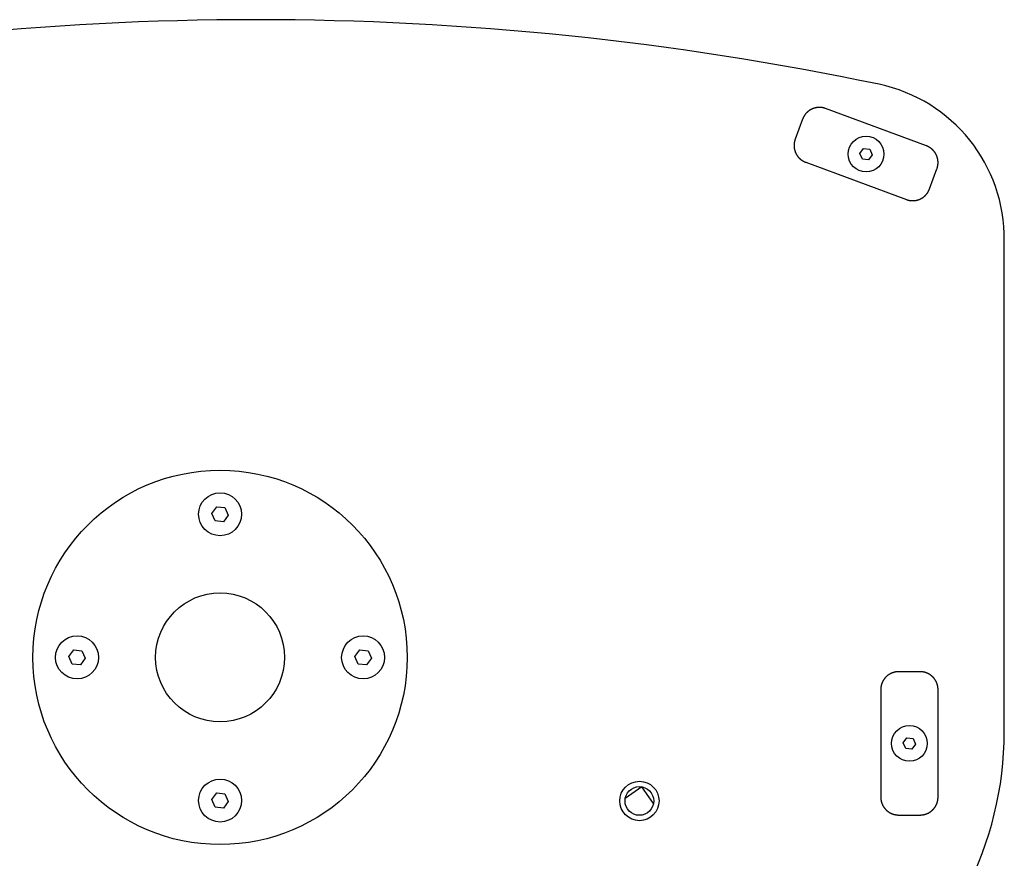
# Model space of a CAD drawing. Extents: x 637 to 3230, y 885 to 2745.
# Tile 38 of 151: x 1506 to 1781, y 2505 to 2739. Entities that reach past the tile are written whole.
import ezdxf

# ---------------------------------------------------------------- set-up
doc = ezdxf.new("R2010")
doc.units = 0
doc.layers.add('KF_GRAVIS_15_BOTTOM', color=7, linetype='CONTINUOUS')

# ---------------------------------------------------------------- blocks, each defined once
blk = doc.blocks.new('KF_GRAVIS_15_BOTTOM')
at = {"layer": 'KF_GRAVIS_15_BOTTOM'}
for p, q in [((197.24, 142.8), (169.1, 153.21)), ((162.67, 150.26), (160.59, 144.62)), ((178.67, 140.69), (179.69, 142.09)), ((179.37, 139.11), (178.67, 140.69)), ((179.69, 142.09), (181.41, 141.9)), ((182.11, 140.31), (181.09, 138.92)), ((181.41, 141.9), (182.11, 140.31)), ((163.55, 138.2), (191.69, 127.8)), ((181.09, 138.92), (179.37, 139.11)), ((198.11, 130.75), (200.19, 136.38)), ((219, -20.81), (219, 116.33)), ((-2.3, 40.2), (-0.93, 42.07)), ((-0.93, 42.07), (1.37, 41.81)), ((1.37, 41.81), (2.3, 39.7)), ((-1.37, 38.09), (-2.3, 40.2)), ((2.3, 39.7), (0.93, 37.84)), ((0.93, 37.84), (-1.37, 38.09)), ((-42.25, 0.25), (-40.88, 2.11)), ((-41.32, -1.86), (-42.25, 0.25)), ((-40.88, 2.11), (-38.59, 1.86)), ((-38.59, 1.86), (-37.66, -0.25)), ((37.66, 0.25), (39.02, 2.11)), ((38.59, -1.86), (37.66, 0.25)), ((39.02, 2.11), (41.32, 1.86)), ((41.32, 1.86), (42.25, -0.25)), ((-39.02, -2.11), (-41.32, -1.86)), ((-37.66, -0.25), (-39.02, -2.11)), ((40.88, -2.11), (38.59, -1.86)), ((42.25, -0.25), (40.88, -2.11)), ((195.5, -4), (189.5, -4)), ((184.5, -9), (184.5, -39)), ((200.5, -39), (200.5, -9)), ((190.78, -23.81), (191.8, -22.41)), ((191.48, -25.4), (190.78, -23.81)), ((191.8, -22.41), (193.52, -22.6)), ((194.22, -24.19), (193.2, -25.59)), ((193.52, -22.6), (194.22, -24.19)), ((193.2, -25.59), (191.48, -25.4)), ((-2.3, -39.7), (-0.93, -37.84)), ((-0.93, -37.84), (1.37, -38.09)), ((1.37, -38.09), (2.3, -40.2)), ((117.78, -36.14), (113.15, -39.39)), ((121.03, -40.78), (117.78, -36.14)), ((-1.37, -41.81), (-2.3, -39.7)), ((2.3, -40.2), (0.93, -42.07)), ((0.93, -42.07), (-1.37, -41.81)), ((189.5, -44), (195.5, -44))]:
    blk.add_line(p, q, dxfattribs=at)
for points in [[(169.09, 153.21, 0), (169.04, 153.23, 0), (168.98, 153.25, 0), (168.92, 153.27, 0), (168.86, 153.29, 0), (168.8, 153.31, 0), (168.75, 153.32, 0), (168.69, 153.34, 0), (168.63, 153.36, 0), (168.57, 153.37, 0), (168.51, 153.39, 0), (168.45, 153.4, 0), (168.39, 153.41, 0), (168.33, 153.43, 0), (168.27, 153.44, 0), (168.21, 153.45, 0), (168.15, 153.46, 0), (168.09, 153.47, 0), (168.03, 153.48, 0), (167.97, 153.48, 0), (167.9, 153.49, 0), (167.84, 153.5, 0), (167.78, 153.5, 0), (167.72, 153.51, 0), (167.66, 153.51, 0), (167.6, 153.51, 0), (167.54, 153.52, 0), (167.48, 153.52, 0), (167.41, 153.52, 0), (167.35, 153.52, 0), (167.29, 153.52, 0), (167.23, 153.52, 0), (167.17, 153.52, 0), (167.11, 153.51, 0), (167.05, 153.51, 0), (166.99, 153.51, 0), (166.92, 153.5, 0), (166.86, 153.5, 0), (166.8, 153.49, 0), (166.74, 153.48, 0), (166.68, 153.47, 0), (166.62, 153.47, 0), (166.56, 153.46, 0), (166.5, 153.44, 0), (166.44, 153.43, 0), (166.38, 153.42, 0), (166.32, 153.41, 0), (166.26, 153.4, 0), (166.2, 153.38, 0), (166.14, 153.37, 0), (166.08, 153.35, 0), (166.02, 153.34, 0), (165.96, 153.32, 0), (165.9, 153.3, 0), (165.84, 153.28, 0), (165.79, 153.26, 0), (165.73, 153.25, 0), (165.67, 153.22, 0), (165.61, 153.2, 0), (165.56, 153.18, 0), (165.5, 153.16, 0), (165.44, 153.14, 0), (165.38, 153.11, 0), (165.33, 153.09, 0), (165.27, 153.06, 0), (165.22, 153.04, 0), (165.16, 153.01, 0), (165.11, 152.98, 0), (165.05, 152.96, 0), (165, 152.93, 0), (164.94, 152.9, 0), (164.89, 152.87, 0), (164.84, 152.84, 0), (164.78, 152.81, 0), (164.73, 152.77, 0), (164.68, 152.74, 0), (164.63, 152.71, 0), (164.58, 152.67, 0), (164.53, 152.64, 0), (164.48, 152.6, 0), (164.43, 152.57, 0), (164.38, 152.53, 0), (164.33, 152.5, 0), (164.28, 152.46, 0), (164.23, 152.42, 0), (164.18, 152.38, 0), (164.14, 152.34, 0), (164.09, 152.3, 0), (164.04, 152.26, 0), (164, 152.22, 0), (163.95, 152.18, 0), (163.91, 152.14, 0), (163.87, 152.09, 0), (163.82, 152.05, 0), (163.78, 152.01, 0), (163.74, 151.96, 0), (163.69, 151.92, 0), (163.65, 151.87, 0), (163.61, 151.83, 0), (163.57, 151.78, 0), (163.53, 151.73, 0), (163.49, 151.69, 0), (163.45, 151.64, 0), (163.42, 151.59, 0), (163.38, 151.54, 0), (163.34, 151.49, 0), (163.31, 151.44, 0), (163.27, 151.39, 0), (163.24, 151.34, 0), (163.2, 151.29, 0), (163.17, 151.24, 0), (163.13, 151.19, 0), (163.1, 151.14, 0), (163.07, 151.08, 0), (163.04, 151.03, 0), (163.01, 150.98, 0), (162.98, 150.93, 0), (162.95, 150.87, 0), (162.92, 150.82, 0), (162.89, 150.76, 0), (162.87, 150.71, 0), (162.84, 150.65, 0), (162.81, 150.6, 0), (162.79, 150.54, 0), (162.76, 150.48, 0), (162.74, 150.43, 0), (162.72, 150.37, 0), (162.69, 150.31, 0), (162.67, 150.25, 0)], [(160.59, 144.62, 0), (160.57, 144.57, 0), (160.55, 144.51, 0), (160.53, 144.45, 0), (160.51, 144.39, 0), (160.49, 144.33, 0), (160.48, 144.28, 0), (160.46, 144.22, 0), (160.44, 144.16, 0), (160.43, 144.1, 0), (160.41, 144.04, 0), (160.4, 143.98, 0), (160.39, 143.92, 0), (160.38, 143.86, 0), (160.36, 143.8, 0), (160.35, 143.74, 0), (160.34, 143.68, 0), (160.33, 143.62, 0), (160.32, 143.56, 0), (160.32, 143.49, 0), (160.31, 143.43, 0), (160.3, 143.37, 0), (160.3, 143.31, 0), (160.29, 143.25, 0), (160.29, 143.19, 0), (160.29, 143.13, 0), (160.28, 143.07, 0), (160.28, 143, 0), (160.28, 142.94, 0), (160.28, 142.88, 0), (160.28, 142.82, 0), (160.28, 142.76, 0), (160.28, 142.7, 0), (160.29, 142.64, 0), (160.29, 142.58, 0), (160.29, 142.51, 0), (160.3, 142.45, 0), (160.31, 142.39, 0), (160.31, 142.33, 0), (160.32, 142.27, 0), (160.33, 142.21, 0), (160.34, 142.15, 0), (160.34, 142.09, 0), (160.36, 142.03, 0), (160.37, 141.97, 0), (160.38, 141.91, 0), (160.39, 141.85, 0), (160.4, 141.79, 0), (160.42, 141.73, 0), (160.43, 141.67, 0), (160.45, 141.61, 0), (160.46, 141.55, 0), (160.48, 141.49, 0), (160.5, 141.43, 0), (160.52, 141.37, 0), (160.54, 141.31, 0), (160.56, 141.26, 0), (160.58, 141.2, 0), (160.6, 141.14, 0), (160.62, 141.08, 0), (160.64, 141.03, 0), (160.66, 140.97, 0), (160.69, 140.91, 0), (160.71, 140.86, 0), (160.74, 140.8, 0), (160.76, 140.75, 0), (160.79, 140.69, 0), (160.82, 140.64, 0), (160.85, 140.58, 0), (160.88, 140.53, 0), (160.9, 140.47, 0), (160.93, 140.42, 0), (160.97, 140.37, 0), (161, 140.31, 0), (161.03, 140.26, 0), (161.06, 140.21, 0), (161.09, 140.16, 0), (161.13, 140.11, 0), (161.16, 140.06, 0), (161.2, 140.01, 0), (161.23, 139.96, 0), (161.27, 139.91, 0), (161.31, 139.86, 0), (161.34, 139.81, 0), (161.38, 139.76, 0), (161.42, 139.71, 0), (161.46, 139.67, 0), (161.5, 139.62, 0), (161.54, 139.57, 0), (161.58, 139.53, 0), (161.62, 139.48, 0), (161.66, 139.44, 0), (161.71, 139.39, 0), (161.75, 139.35, 0), (161.79, 139.31, 0), (161.84, 139.26, 0), (161.88, 139.22, 0), (161.93, 139.18, 0), (161.97, 139.14, 0), (162.02, 139.1, 0), (162.07, 139.06, 0), (162.11, 139.02, 0), (162.16, 138.98, 0), (162.21, 138.95, 0), (162.26, 138.91, 0), (162.31, 138.87, 0), (162.36, 138.84, 0), (162.41, 138.8, 0), (162.46, 138.76, 0), (162.51, 138.73, 0), (162.56, 138.7, 0), (162.61, 138.66, 0), (162.66, 138.63, 0), (162.72, 138.6, 0), (162.77, 138.57, 0), (162.82, 138.54, 0), (162.88, 138.51, 0), (162.93, 138.48, 0), (162.99, 138.45, 0), (163.04, 138.42, 0), (163.09, 138.4, 0), (163.15, 138.37, 0), (163.21, 138.34, 0), (163.26, 138.32, 0), (163.32, 138.29, 0), (163.37, 138.27, 0), (163.43, 138.25, 0), (163.49, 138.22, 0), (163.54, 138.2, 0)], [(200.19, 136.38, 0), (200.21, 136.44, 0), (200.23, 136.5, 0), (200.25, 136.56, 0), (200.27, 136.61, 0), (200.29, 136.67, 0), (200.31, 136.73, 0), (200.32, 136.79, 0), (200.34, 136.85, 0), (200.35, 136.91, 0), (200.37, 136.97, 0), (200.38, 137.03, 0), (200.39, 137.09, 0), (200.41, 137.15, 0), (200.42, 137.21, 0), (200.43, 137.27, 0), (200.44, 137.33, 0), (200.45, 137.39, 0), (200.46, 137.45, 0), (200.46, 137.51, 0), (200.47, 137.57, 0), (200.48, 137.63, 0), (200.48, 137.69, 0), (200.49, 137.76, 0), (200.49, 137.82, 0), (200.5, 137.88, 0), (200.5, 137.94, 0), (200.5, 138, 0), (200.5, 138.06, 0), (200.5, 138.12, 0), (200.5, 138.19, 0), (200.5, 138.25, 0), (200.5, 138.31, 0), (200.49, 138.37, 0), (200.49, 138.43, 0), (200.49, 138.49, 0), (200.48, 138.55, 0), (200.48, 138.61, 0), (200.47, 138.67, 0), (200.46, 138.74, 0), (200.45, 138.8, 0), (200.44, 138.86, 0), (200.44, 138.92, 0), (200.43, 138.98, 0), (200.41, 139.04, 0), (200.4, 139.1, 0), (200.39, 139.16, 0), (200.38, 139.22, 0), (200.36, 139.28, 0), (200.35, 139.34, 0), (200.33, 139.4, 0), (200.32, 139.46, 0), (200.3, 139.51, 0), (200.28, 139.57, 0), (200.26, 139.63, 0), (200.25, 139.69, 0), (200.23, 139.75, 0), (200.21, 139.81, 0), (200.19, 139.86, 0), (200.16, 139.92, 0), (200.14, 139.98, 0), (200.12, 140.03, 0), (200.09, 140.09, 0), (200.07, 140.15, 0), (200.04, 140.2, 0), (200.02, 140.26, 0), (199.99, 140.31, 0), (199.96, 140.37, 0), (199.94, 140.42, 0), (199.91, 140.48, 0), (199.88, 140.53, 0), (199.85, 140.59, 0), (199.82, 140.64, 0), (199.78, 140.69, 0), (199.75, 140.74, 0), (199.72, 140.8, 0), (199.69, 140.85, 0), (199.65, 140.9, 0), (199.62, 140.95, 0), (199.58, 141, 0), (199.55, 141.05, 0), (199.51, 141.1, 0), (199.47, 141.15, 0), (199.44, 141.2, 0), (199.4, 141.24, 0), (199.36, 141.29, 0), (199.32, 141.34, 0), (199.28, 141.39, 0), (199.24, 141.43, 0), (199.2, 141.48, 0), (199.16, 141.52, 0), (199.12, 141.57, 0), (199.07, 141.61, 0), (199.03, 141.66, 0), (198.99, 141.7, 0), (198.94, 141.74, 0), (198.9, 141.78, 0), (198.85, 141.82, 0), (198.81, 141.87, 0), (198.76, 141.91, 0), (198.71, 141.94, 0), (198.67, 141.98, 0), (198.62, 142.02, 0), (198.57, 142.06, 0), (198.52, 142.1, 0), (198.47, 142.13, 0), (198.42, 142.17, 0), (198.37, 142.21, 0), (198.32, 142.24, 0), (198.27, 142.28, 0), (198.22, 142.31, 0), (198.17, 142.34, 0), (198.12, 142.37, 0), (198.06, 142.41, 0), (198.01, 142.44, 0), (197.96, 142.47, 0), (197.91, 142.5, 0), (197.85, 142.53, 0), (197.8, 142.56, 0), (197.74, 142.58, 0), (197.69, 142.61, 0), (197.63, 142.64, 0), (197.58, 142.66, 0), (197.52, 142.69, 0), (197.46, 142.71, 0), (197.41, 142.74, 0), (197.35, 142.76, 0), (197.29, 142.78, 0), (197.24, 142.8, 0)], [(191.69, 127.8, 0), (191.74, 127.78, 0), (191.8, 127.75, 0), (191.86, 127.73, 0), (191.92, 127.72, 0), (191.98, 127.7, 0), (192.04, 127.68, 0), (192.09, 127.67, 0), (192.15, 127.65, 0), (192.21, 127.63, 0), (192.27, 127.62, 0), (192.33, 127.61, 0), (192.39, 127.59, 0), (192.45, 127.58, 0), (192.51, 127.57, 0), (192.57, 127.56, 0), (192.63, 127.55, 0), (192.69, 127.54, 0), (192.76, 127.53, 0), (192.82, 127.52, 0), (192.88, 127.52, 0), (192.94, 127.51, 0), (193, 127.5, 0), (193.06, 127.5, 0), (193.12, 127.5, 0), (193.18, 127.49, 0), (193.24, 127.49, 0), (193.31, 127.49, 0), (193.37, 127.49, 0), (193.43, 127.49, 0), (193.49, 127.49, 0), (193.55, 127.49, 0), (193.61, 127.49, 0), (193.67, 127.49, 0), (193.74, 127.5, 0), (193.8, 127.5, 0), (193.86, 127.5, 0), (193.92, 127.51, 0), (193.98, 127.52, 0), (194.04, 127.52, 0), (194.1, 127.53, 0), (194.16, 127.54, 0), (194.22, 127.55, 0), (194.28, 127.56, 0), (194.34, 127.57, 0), (194.4, 127.58, 0), (194.46, 127.6, 0), (194.52, 127.61, 0), (194.58, 127.62, 0), (194.64, 127.64, 0), (194.7, 127.65, 0), (194.76, 127.67, 0), (194.82, 127.69, 0), (194.88, 127.7, 0), (194.94, 127.72, 0), (195, 127.74, 0), (195.05, 127.76, 0), (195.11, 127.78, 0), (195.17, 127.8, 0), (195.23, 127.82, 0), (195.28, 127.85, 0), (195.34, 127.87, 0), (195.4, 127.89, 0), (195.45, 127.92, 0), (195.51, 127.94, 0), (195.56, 127.97, 0), (195.62, 128, 0), (195.68, 128.02, 0), (195.73, 128.05, 0), (195.78, 128.08, 0), (195.84, 128.11, 0), (195.89, 128.14, 0), (195.94, 128.17, 0), (196, 128.2, 0), (196.05, 128.23, 0), (196.1, 128.26, 0), (196.15, 128.3, 0), (196.2, 128.33, 0), (196.25, 128.37, 0), (196.31, 128.4, 0), (196.35, 128.44, 0), (196.4, 128.47, 0), (196.45, 128.51, 0), (196.5, 128.55, 0), (196.55, 128.59, 0), (196.6, 128.62, 0), (196.64, 128.66, 0), (196.69, 128.7, 0), (196.74, 128.75, 0), (196.78, 128.79, 0), (196.83, 128.83, 0), (196.87, 128.87, 0), (196.92, 128.91, 0), (196.96, 128.96, 0), (197, 129, 0), (197.05, 129.04, 0), (197.09, 129.09, 0), (197.13, 129.13, 0), (197.17, 129.18, 0), (197.21, 129.22, 0), (197.25, 129.27, 0), (197.29, 129.32, 0), (197.33, 129.37, 0), (197.37, 129.41, 0), (197.4, 129.46, 0), (197.44, 129.51, 0), (197.48, 129.56, 0), (197.51, 129.61, 0), (197.55, 129.66, 0), (197.58, 129.71, 0), (197.61, 129.76, 0), (197.65, 129.82, 0), (197.68, 129.87, 0), (197.71, 129.92, 0), (197.74, 129.97, 0), (197.77, 130.03, 0), (197.8, 130.08, 0), (197.83, 130.13, 0), (197.86, 130.19, 0), (197.89, 130.24, 0), (197.91, 130.3, 0), (197.94, 130.35, 0), (197.97, 130.41, 0), (197.99, 130.47, 0), (198.02, 130.52, 0), (198.04, 130.58, 0), (198.06, 130.64, 0), (198.09, 130.69, 0), (198.11, 130.75, 0)], [(189.5, -4, 0), (189.44, -4, 0), (189.38, -4, 0), (189.31, -4, 0), (189.25, -4.01, 0), (189.19, -4.01, 0), (189.13, -4.01, 0), (189.07, -4.02, 0), (189.01, -4.02, 0), (188.95, -4.03, 0), (188.89, -4.04, 0), (188.82, -4.05, 0), (188.76, -4.05, 0), (188.7, -4.06, 0), (188.64, -4.07, 0), (188.58, -4.08, 0), (188.52, -4.1, 0), (188.46, -4.11, 0), (188.4, -4.12, 0), (188.34, -4.14, 0), (188.28, -4.15, 0), (188.22, -4.17, 0), (188.16, -4.18, 0), (188.11, -4.2, 0), (188.05, -4.22, 0), (187.99, -4.23, 0), (187.93, -4.25, 0), (187.87, -4.27, 0), (187.81, -4.29, 0), (187.76, -4.31, 0), (187.7, -4.33, 0), (187.64, -4.36, 0), (187.59, -4.38, 0), (187.53, -4.4, 0), (187.47, -4.43, 0), (187.42, -4.45, 0), (187.36, -4.48, 0), (187.31, -4.51, 0), (187.25, -4.53, 0), (187.2, -4.56, 0), (187.14, -4.59, 0), (187.09, -4.62, 0), (187.03, -4.65, 0), (186.98, -4.68, 0), (186.93, -4.71, 0), (186.88, -4.74, 0), (186.82, -4.78, 0), (186.77, -4.81, 0), (186.72, -4.84, 0), (186.67, -4.88, 0), (186.62, -4.91, 0), (186.57, -4.95, 0), (186.52, -4.98, 0), (186.47, -5.02, 0), (186.42, -5.06, 0), (186.38, -5.1, 0), (186.33, -5.13, 0), (186.28, -5.17, 0), (186.23, -5.21, 0), (186.19, -5.25, 0), (186.14, -5.29, 0), (186.1, -5.34, 0), (186.05, -5.38, 0), (186.01, -5.42, 0), (185.96, -5.46, 0), (185.92, -5.51, 0), (185.88, -5.55, 0), (185.84, -5.6, 0), (185.79, -5.64, 0), (185.75, -5.69, 0), (185.71, -5.73, 0), (185.67, -5.78, 0), (185.63, -5.83, 0), (185.6, -5.87, 0), (185.56, -5.92, 0), (185.52, -5.97, 0), (185.48, -6.02, 0), (185.45, -6.07, 0), (185.41, -6.12, 0), (185.38, -6.17, 0), (185.34, -6.22, 0), (185.31, -6.27, 0), (185.28, -6.32, 0), (185.24, -6.38, 0), (185.21, -6.43, 0), (185.18, -6.48, 0), (185.15, -6.53, 0), (185.12, -6.59, 0), (185.09, -6.64, 0), (185.06, -6.7, 0), (185.03, -6.75, 0), (185.01, -6.81, 0), (184.98, -6.86, 0), (184.95, -6.92, 0), (184.93, -6.97, 0), (184.9, -7.03, 0), (184.88, -7.09, 0), (184.86, -7.14, 0), (184.84, -7.2, 0), (184.81, -7.26, 0), (184.79, -7.31, 0), (184.77, -7.37, 0), (184.75, -7.43, 0), (184.73, -7.49, 0), (184.72, -7.55, 0), (184.7, -7.61, 0), (184.68, -7.66, 0), (184.66, -7.72, 0), (184.65, -7.78, 0), (184.63, -7.84, 0), (184.62, -7.9, 0), (184.61, -7.96, 0), (184.6, -8.02, 0), (184.58, -8.08, 0), (184.57, -8.14, 0), (184.56, -8.2, 0), (184.55, -8.26, 0), (184.54, -8.33, 0), (184.54, -8.39, 0), (184.53, -8.45, 0), (184.52, -8.51, 0), (184.52, -8.57, 0), (184.51, -8.63, 0), (184.51, -8.69, 0), (184.51, -8.75, 0), (184.5, -8.81, 0), (184.5, -8.88, 0), (184.5, -8.94, 0), (184.5, -9, 0)], [(200.5, -9, 0), (200.5, -8.94, 0), (200.5, -8.88, 0), (200.5, -8.81, 0), (200.49, -8.75, 0), (200.49, -8.69, 0), (200.49, -8.63, 0), (200.48, -8.57, 0), (200.48, -8.51, 0), (200.47, -8.45, 0), (200.46, -8.39, 0), (200.46, -8.33, 0), (200.45, -8.26, 0), (200.44, -8.2, 0), (200.43, -8.14, 0), (200.42, -8.08, 0), (200.4, -8.02, 0), (200.39, -7.96, 0), (200.38, -7.9, 0), (200.37, -7.84, 0), (200.35, -7.78, 0), (200.34, -7.72, 0), (200.32, -7.66, 0), (200.3, -7.61, 0), (200.28, -7.55, 0), (200.27, -7.49, 0), (200.25, -7.43, 0), (200.23, -7.37, 0), (200.21, -7.31, 0), (200.19, -7.26, 0), (200.16, -7.2, 0), (200.14, -7.14, 0), (200.12, -7.09, 0), (200.1, -7.03, 0), (200.07, -6.97, 0), (200.05, -6.92, 0), (200.02, -6.86, 0), (199.99, -6.81, 0), (199.97, -6.75, 0), (199.94, -6.7, 0), (199.91, -6.64, 0), (199.88, -6.59, 0), (199.85, -6.53, 0), (199.82, -6.48, 0), (199.79, -6.43, 0), (199.76, -6.38, 0), (199.72, -6.32, 0), (199.69, -6.27, 0), (199.66, -6.22, 0), (199.62, -6.17, 0), (199.59, -6.12, 0), (199.55, -6.07, 0), (199.52, -6.02, 0), (199.48, -5.97, 0), (199.44, -5.92, 0), (199.4, -5.87, 0), (199.37, -5.83, 0), (199.33, -5.78, 0), (199.29, -5.73, 0), (199.25, -5.69, 0), (199.21, -5.64, 0), (199.16, -5.6, 0), (199.12, -5.55, 0), (199.08, -5.51, 0), (199.04, -5.46, 0), (198.99, -5.42, 0), (198.95, -5.38, 0), (198.9, -5.34, 0), (198.86, -5.29, 0), (198.81, -5.25, 0), (198.77, -5.21, 0), (198.72, -5.17, 0), (198.67, -5.13, 0), (198.62, -5.1, 0), (198.58, -5.06, 0), (198.53, -5.02, 0), (198.48, -4.98, 0), (198.43, -4.95, 0), (198.38, -4.91, 0), (198.33, -4.88, 0), (198.28, -4.84, 0), (198.23, -4.81, 0), (198.18, -4.78, 0), (198.12, -4.74, 0), (198.07, -4.71, 0), (198.02, -4.68, 0), (197.97, -4.65, 0), (197.91, -4.62, 0), (197.86, -4.59, 0), (197.8, -4.56, 0), (197.75, -4.53, 0), (197.69, -4.51, 0), (197.64, -4.48, 0), (197.58, -4.45, 0), (197.53, -4.43, 0), (197.47, -4.4, 0), (197.41, -4.38, 0), (197.36, -4.36, 0), (197.3, -4.33, 0), (197.24, -4.31, 0), (197.19, -4.29, 0), (197.13, -4.27, 0), (197.07, -4.25, 0), (197.01, -4.23, 0), (196.95, -4.22, 0), (196.89, -4.2, 0), (196.84, -4.18, 0), (196.78, -4.17, 0), (196.72, -4.15, 0), (196.66, -4.14, 0), (196.6, -4.12, 0), (196.54, -4.11, 0), (196.48, -4.1, 0), (196.42, -4.08, 0), (196.36, -4.07, 0), (196.3, -4.06, 0), (196.24, -4.05, 0), (196.18, -4.05, 0), (196.11, -4.04, 0), (196.05, -4.03, 0), (195.99, -4.02, 0), (195.93, -4.02, 0), (195.87, -4.01, 0), (195.81, -4.01, 0), (195.75, -4.01, 0), (195.69, -4, 0), (195.62, -4, 0), (195.56, -4, 0), (195.5, -4, 0)], [(184.5, -39, 0), (184.5, -39.06, 0), (184.5, -39.12, 0), (184.5, -39.19, 0), (184.51, -39.25, 0), (184.51, -39.31, 0), (184.51, -39.37, 0), (184.52, -39.43, 0), (184.52, -39.49, 0), (184.53, -39.55, 0), (184.54, -39.61, 0), (184.54, -39.67, 0), (184.55, -39.74, 0), (184.56, -39.8, 0), (184.57, -39.86, 0), (184.58, -39.92, 0), (184.6, -39.98, 0), (184.61, -40.04, 0), (184.62, -40.1, 0), (184.63, -40.16, 0), (184.65, -40.22, 0), (184.66, -40.28, 0), (184.68, -40.34, 0), (184.7, -40.39, 0), (184.72, -40.45, 0), (184.73, -40.51, 0), (184.75, -40.57, 0), (184.77, -40.63, 0), (184.79, -40.69, 0), (184.81, -40.74, 0), (184.84, -40.8, 0), (184.86, -40.86, 0), (184.88, -40.91, 0), (184.9, -40.97, 0), (184.93, -41.03, 0), (184.95, -41.08, 0), (184.98, -41.14, 0), (185.01, -41.19, 0), (185.03, -41.25, 0), (185.06, -41.3, 0), (185.09, -41.36, 0), (185.12, -41.41, 0), (185.15, -41.47, 0), (185.18, -41.52, 0), (185.21, -41.57, 0), (185.24, -41.62, 0), (185.28, -41.68, 0), (185.31, -41.73, 0), (185.34, -41.78, 0), (185.38, -41.83, 0), (185.41, -41.88, 0), (185.45, -41.93, 0), (185.48, -41.98, 0), (185.52, -42.03, 0), (185.56, -42.08, 0), (185.6, -42.13, 0), (185.63, -42.17, 0), (185.67, -42.22, 0), (185.71, -42.27, 0), (185.75, -42.31, 0), (185.79, -42.36, 0), (185.84, -42.4, 0), (185.88, -42.45, 0), (185.92, -42.49, 0), (185.96, -42.54, 0), (186.01, -42.58, 0), (186.05, -42.62, 0), (186.1, -42.66, 0), (186.14, -42.71, 0), (186.19, -42.75, 0), (186.23, -42.79, 0), (186.28, -42.83, 0), (186.33, -42.87, 0), (186.38, -42.9, 0), (186.42, -42.94, 0), (186.47, -42.98, 0), (186.52, -43.02, 0), (186.57, -43.05, 0), (186.62, -43.09, 0), (186.67, -43.12, 0), (186.72, -43.16, 0), (186.77, -43.19, 0), (186.82, -43.22, 0), (186.88, -43.26, 0), (186.93, -43.29, 0), (186.98, -43.32, 0), (187.03, -43.35, 0), (187.09, -43.38, 0), (187.14, -43.41, 0), (187.2, -43.44, 0), (187.25, -43.47, 0), (187.31, -43.49, 0), (187.36, -43.52, 0), (187.42, -43.55, 0), (187.47, -43.57, 0), (187.53, -43.6, 0), (187.59, -43.62, 0), (187.64, -43.64, 0), (187.7, -43.67, 0), (187.76, -43.69, 0), (187.81, -43.71, 0), (187.87, -43.73, 0), (187.93, -43.75, 0), (187.99, -43.77, 0), (188.05, -43.78, 0), (188.11, -43.8, 0), (188.16, -43.82, 0), (188.22, -43.84, 0), (188.28, -43.85, 0), (188.34, -43.86, 0), (188.4, -43.88, 0), (188.46, -43.89, 0), (188.52, -43.9, 0), (188.58, -43.92, 0), (188.64, -43.93, 0), (188.7, -43.94, 0), (188.76, -43.95, 0), (188.82, -43.95, 0), (188.89, -43.96, 0), (188.95, -43.97, 0), (189.01, -43.98, 0), (189.07, -43.98, 0), (189.13, -43.99, 0), (189.19, -43.99, 0), (189.25, -43.99, 0), (189.31, -44, 0), (189.38, -44, 0), (189.44, -44, 0), (189.5, -44, 0)], [(195.5, -44, 0), (195.56, -44, 0), (195.62, -44, 0), (195.69, -44, 0), (195.75, -43.99, 0), (195.81, -43.99, 0), (195.87, -43.99, 0), (195.93, -43.98, 0), (195.99, -43.98, 0), (196.05, -43.97, 0), (196.11, -43.96, 0), (196.18, -43.95, 0), (196.24, -43.95, 0), (196.3, -43.94, 0), (196.36, -43.93, 0), (196.42, -43.92, 0), (196.48, -43.9, 0), (196.54, -43.89, 0), (196.6, -43.88, 0), (196.66, -43.86, 0), (196.72, -43.85, 0), (196.78, -43.84, 0), (196.84, -43.82, 0), (196.89, -43.8, 0), (196.95, -43.78, 0), (197.01, -43.77, 0), (197.07, -43.75, 0), (197.13, -43.73, 0), (197.19, -43.71, 0), (197.24, -43.69, 0), (197.3, -43.67, 0), (197.36, -43.64, 0), (197.41, -43.62, 0), (197.47, -43.6, 0), (197.53, -43.57, 0), (197.58, -43.55, 0), (197.64, -43.52, 0), (197.69, -43.49, 0), (197.75, -43.47, 0), (197.8, -43.44, 0), (197.86, -43.41, 0), (197.91, -43.38, 0), (197.97, -43.35, 0), (198.02, -43.32, 0), (198.07, -43.29, 0), (198.12, -43.26, 0), (198.18, -43.22, 0), (198.23, -43.19, 0), (198.28, -43.16, 0), (198.33, -43.12, 0), (198.38, -43.09, 0), (198.43, -43.05, 0), (198.48, -43.02, 0), (198.53, -42.98, 0), (198.58, -42.94, 0), (198.62, -42.9, 0), (198.67, -42.87, 0), (198.72, -42.83, 0), (198.77, -42.79, 0), (198.81, -42.75, 0), (198.86, -42.71, 0), (198.9, -42.66, 0), (198.95, -42.62, 0), (198.99, -42.58, 0), (199.04, -42.54, 0), (199.08, -42.49, 0), (199.12, -42.45, 0), (199.16, -42.4, 0), (199.21, -42.36, 0), (199.25, -42.31, 0), (199.29, -42.27, 0), (199.33, -42.22, 0), (199.37, -42.17, 0), (199.4, -42.13, 0), (199.44, -42.08, 0), (199.48, -42.03, 0), (199.52, -41.98, 0), (199.55, -41.93, 0), (199.59, -41.88, 0), (199.62, -41.83, 0), (199.66, -41.78, 0), (199.69, -41.73, 0), (199.72, -41.68, 0), (199.76, -41.62, 0), (199.79, -41.57, 0), (199.82, -41.52, 0), (199.85, -41.47, 0), (199.88, -41.41, 0), (199.91, -41.36, 0), (199.94, -41.3, 0), (199.97, -41.25, 0), (199.99, -41.19, 0), (200.02, -41.14, 0), (200.05, -41.08, 0), (200.07, -41.03, 0), (200.1, -40.97, 0), (200.12, -40.91, 0), (200.14, -40.86, 0), (200.16, -40.8, 0), (200.19, -40.74, 0), (200.21, -40.69, 0), (200.23, -40.63, 0), (200.25, -40.57, 0), (200.27, -40.51, 0), (200.28, -40.45, 0), (200.3, -40.39, 0), (200.32, -40.34, 0), (200.34, -40.28, 0), (200.35, -40.22, 0), (200.37, -40.16, 0), (200.38, -40.1, 0), (200.39, -40.04, 0), (200.4, -39.98, 0), (200.42, -39.92, 0), (200.43, -39.86, 0), (200.44, -39.8, 0), (200.45, -39.74, 0), (200.46, -39.67, 0), (200.46, -39.61, 0), (200.47, -39.55, 0), (200.48, -39.49, 0), (200.48, -39.43, 0), (200.49, -39.37, 0), (200.49, -39.31, 0), (200.49, -39.25, 0), (200.5, -39.19, 0), (200.5, -39.12, 0), (200.5, -39.06, 0), (200.5, -39, 0)]]:
    blk.add_polyline3d(points, dxfattribs=at)
for centre, radius in [((180.39, 140.5), 5), ((0, 0), 52.25), ((0, 39.95), 6), ((0, 0), 18), ((-39.95, 0), 6), ((39.95, 0), 6), ((192.5, -24), 5), ((0, -39.95), 6), ((117.09, -40.08), 5.5), ((117.09, -40.08), 4)]:
    blk.add_circle(centre, radius, dxfattribs=at)
for centre, radius, start, end in [((10, -670.5), 848.5, 78.16458, 101.83539), ((175, 116.9), 44, 359.2617, 78.1646), ((123, -20.81), 96, 305, 360)]:
    blk.add_arc(centre, radius, start, end, dxfattribs=at)

msp = doc.modelspace()

# ---------------------------------------------------------------- block references
at = {"layer": 'KF_GRAVIS_15_BOTTOM'}
msp.add_blockref('KF_GRAVIS_15_BOTTOM', (1561.68, 2560.72), dxfattribs=at)

doc.saveas('drawing.dxf')
